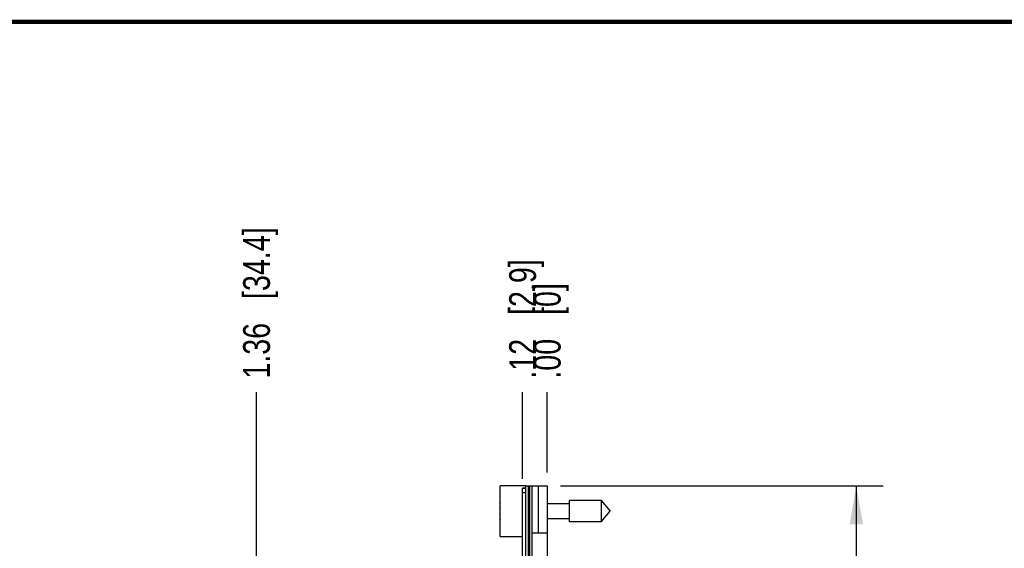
# Model space of a CAD drawing. Header units: inches. Extents: x 0.2 to 16.8, y 0.2 to 10.8.
# Tile 12 of 12: x 9 to 13.6, y 8.3 to 10.8. Entities that reach past the tile are written whole.
import ezdxf

# ---------------------------------------------------------------- set-up
doc = ezdxf.new("R2010")
doc.units = ezdxf.units.IN
doc.header["$LTSCALE"] = 0.935
doc.header["$MEASUREMENT"] = 0
doc.layers.get('0').update_dxf_attribs({"linetype": 'CONTINUOUS'})
doc.layers.add('DIMENSIONS', color=7, linetype='CONTINUOUS')
doc.styles.get("Standard").update_dxf_attribs({"font": 'txt', "width": 0.8})
doc.dimstyles.new('DIMSTYLE_1', dxfattribs={"dimtxt": 0.125, "dimasz": 0.18, "dimexe": 0.125, "dimexo": 0.0625, "dimgap": 0.09, "dimtad": 0, "dimtih": 1, "dimtoh": 1, "dimzin": 4, "dimdsep": 46, "dimtxsty": 'STANDARD', "dimblk": '_FILLED', "dimblk1": '_FILLED', "dimblk2": '_FILLED', "dimcen": 0.09, "dimadec": 0, "dimazin": 0, "dimtp": 0.01, "dimtm": 0.01, "dimtfac": 1, "dimtofl": 0, "dimtmove": 0, "dimatfit": 3, "dimldrblk": '_FILLED', "dimfxl": 1, "dimtolj": 1, "dimtzin": 4, "dimarcsym": 0})
doc.dimstyles.new('DIMSTYLE_2', dxfattribs={"dimtxt": 0.125, "dimasz": 0.18, "dimexe": 0.125, "dimexo": 0.0625, "dimgap": 0.0625, "dimtad": 0, "dimtih": 1, "dimtoh": 1, "dimzin": 4, "dimdsep": 46, "dimtxsty": 'STANDARD', "dimblk": '_FILLED', "dimblk1": '_FILLED', "dimblk2": '_FILLED', "dimcen": 0.09, "dimadec": 0, "dimazin": 0, "dimtp": 0.01, "dimtm": 0.01, "dimtfac": 1, "dimtofl": 0, "dimtmove": 0, "dimatfit": 3, "dimldrblk": '_FILLED', "dimfxl": 1, "dimtolj": 1, "dimtzin": 4, "dimarcsym": 0})

# ---------------------------------------------------------------- blocks, each defined once
blk = doc.blocks.new('_FILLED')
at = {"color": 0, "linetype": 'BYBLOCK'}
blk.add_solid([(0, 0), (-1, 0.174), (-1, -0.174)], dxfattribs=at)
blk = doc.blocks.new('*D6')
at = {"layer": 'DIMENSIONS', "color": 2, "linetype": 'CONTINUOUS'}
for p, q in [((11.4917, 8.5927), (12.9962, 8.5927)), ((12.8712, 8.5927), (12.8712, 6.1872)), ((12.8712, 3.5318), (12.8712, 5.9372)), ((11.4897, 3.5318), (12.9962, 3.5318))]:
    blk.add_line(p, q, dxfattribs=at)
at = {"layer": 'DIMENSIONS', "color": 2, "linetype": 'CONTINUOUS', "xscale": 0.18, "yscale": 0.18, "zscale": 0.18}
for p, rotation in [((12.8712, 8.5927), 90), ((12.8712, 3.5318), 270)]:
    blk.add_blockref('_FILLED', p, dxfattribs=dict(at, rotation=rotation))
at = {"layer": 'DIMENSIONS', "color": 2, "linetype": 'CONTINUOUS', "insert": (12.8712, 6.1247), "char_height": 0.125, "width": 1.225, "attachment_point": 2, "line_spacing_factor": 0.9}
blk.add_mtext('5.06{\\Ftxt.shx;\\W1.000000;\\H0.125000; }[128.5]', dxfattribs=at)
blk = doc.blocks.new('*D7')
at = {"layer": 'DIMENSIONS', "color": 2, "linetype": 'CONTINUOUS'}
blk.add_line((11.3142, 8.6252), (11.3142, 9.0307), dxfattribs=at)
at = {"layer": 'DIMENSIONS', "color": 2, "linetype": 'CONTINUOUS', "insert": (11.2517, 9.0932), "char_height": 0.125, "width": 0.925, "attachment_point": 1, "rotation": 90, "line_spacing_factor": 0.9}
blk.add_mtext('.12{\\Ftxt.shx;\\W1.000000;\\H0.125000; }[2.9]', dxfattribs=at)
blk = doc.blocks.new('*D8')
at = {"layer": 'DIMENSIONS', "color": 2, "linetype": 'CONTINUOUS'}
blk.add_line((11.4292, 8.6552), (11.4292, 9.0307), dxfattribs=at)
at = {"layer": 'DIMENSIONS', "color": 2, "linetype": 'CONTINUOUS', "insert": (11.3667, 9.0932), "char_height": 0.125, "width": 0.725, "attachment_point": 1, "rotation": 90, "line_spacing_factor": 0.9}
blk.add_mtext('.00{\\Ftxt.shx;\\W1.000000;\\H0.125000; }[0]', dxfattribs=at)
blk = doc.blocks.new('*D9')
at = {"layer": 'DIMENSIONS', "color": 2, "linetype": 'CONTINUOUS'}
blk.add_line((10.0729, 7.4753), (10.0729, 9.0307), dxfattribs=at)
at = {"layer": 'DIMENSIONS', "color": 2, "linetype": 'CONTINUOUS', "insert": (10.0104, 9.0932), "char_height": 0.125, "width": 1.125, "attachment_point": 1, "rotation": 90, "line_spacing_factor": 0.9}
blk.add_mtext('1.36{\\Ftxt.shx;\\W1.000000;\\H0.125000; }[34.4]', dxfattribs=at)

msp = doc.modelspace()

# ---------------------------------------------------------------- linework, layer by layer
at = {"color": 7, "linetype": 'CONTINUOUS'}
for p, q in [((11.2092, 8.3562), (11.2092, 8.5932)), ((11.3292, 8.5932), (11.2092, 8.5932)), ((11.3292, 3.5318), (11.3292, 8.5932)), ((11.3292, 8.5927), (11.4292, 8.5927)), ((11.3592, 3.5338), (11.3592, 8.5927)), ((11.4292, 8.5927), (11.4292, 8.2467)), ((11.3142, 3.5437), (11.3142, 8.5827)), ((11.3292, 8.5827), (11.3142, 8.5827)), ((11.3142, 8.5827), (11.3292, 8.5827)), ((11.5329, 8.5097), (11.4292, 8.5097)), ((11.5329, 8.4255), (11.5329, 8.5239)), ((11.681, 8.5239), (11.5329, 8.5239)), ((11.681, 8.5239), (11.681, 8.4255)), ((11.681, 8.5239), (11.7222, 8.4747)), ((11.2071, 8.4885), (11.2092, 8.4885)), ((11.2092, 8.4609), (11.2071, 8.4609)), ((11.681, 8.4255), (11.7222, 8.4747)), ((11.5329, 8.4397), (11.4292, 8.4397)), ((11.681, 8.4255), (11.5329, 8.4255)), ((11.4292, 8.3717), (11.3592, 8.3717)), ((11.2092, 8.3562), (11.3142, 8.3562))]:
    msp.add_line(p, q, dxfattribs=at)
at = {"color": 9, "linetype": 'CONTINUOUS'}
for p, q in [((11.3412, 3.5338), (11.3412, 8.5927)), ((11.3472, 8.5927), (11.3472, 3.5338)), ((11.3884, 8.3717), (11.3884, 8.5927)), ((11.3142, 8.5627), (11.3292, 8.5627))]:
    msp.add_line(p, q, dxfattribs=at)
at = {"color": 7, "linetype": 'CONTINUOUS', "const_width": 0.02}
msp.add_lwpolyline([(16.75, 10.7586), (0.25, 10.7586)], dxfattribs=at)
at = {"color": 7, "linetype": 'CONTINUOUS'}
for start, end in [(172.9421, 177.4743), (182.5257, 187.0576)]:
    msp.add_arc((11.5195, 8.4747), 0.3127, start, end, dxfattribs=at)

# ---------------------------------------------------------------- dimensions: what is measured, and where the dimension line sits
at = {"layer": 'DIMENSIONS', "color": 2, "linetype": 'CONTINUOUS'}
for feature_location, offset, origin, picture, middle in [((10.0729, 7.4753), (0, 1.5554), (11.4292, 7.4128), '*D9', (10.0729, 9.6557)), ((11.3141747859, 8.625196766), (0, 0.4054969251), (11.4291747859, 8.5926936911), '*D7', (11.3141747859, 9.5556936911)), ((11.4291747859, 8.6551936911), (0, 0.3755), (11.4291747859, 8.5926936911), '*D8', (11.4291747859, 9.4556936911))]:
    dim = msp.add_ordinate_dim(feature_location=feature_location, offset=offset, dtype=1, origin=origin, dimstyle='DIMSTYLE_1', override={"dimtad": 1, "dimtih": 0, "dimtoh": 0}, dxfattribs=at)
    dim.commit()
    dim.dimension.update_dxf_attribs({"geometry": picture, "text_midpoint": middle})
dim = msp.add_linear_dim(base=(12.8712, 8.5927), p1=(11.4272, 3.5318), p2=(11.4292, 8.5927), angle=90, dimstyle='DIMSTYLE_2', dxfattribs=at)
dim.commit()
dim.dimension.update_dxf_attribs({"geometry": '*D6', "text_midpoint": (12.8712, 6.0622), "dimtype": 160})

doc.saveas('drawing.dxf')
